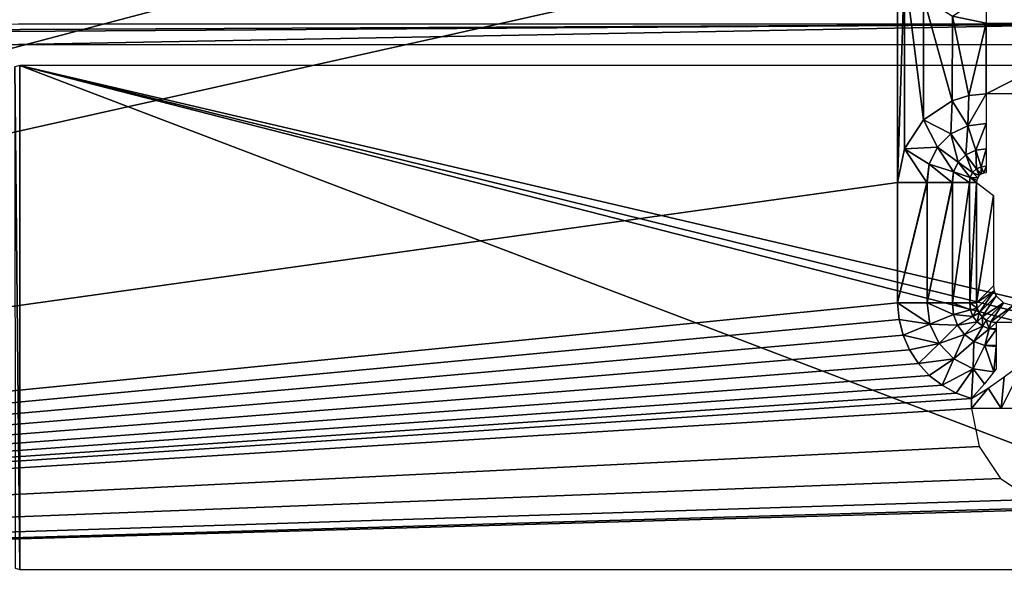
# Model space of a CAD drawing. Header units: millimetres. Extents: x -131 to 131, y -208 to 128.
# Tile 16 of 23: x 50 to 100, y -178 to -150. Entities that reach past the tile are written whole.
import ezdxf

# ---------------------------------------------------------------- set-up
doc = ezdxf.new("R2010")
doc.units = ezdxf.units.MM
doc.header["$LTSCALE"] = 127.314815
for name, color, linetype in [('1', 7, 'CONTINUOUS'), ('144', 7, 'CONTINUOUS'), ('145', 7, 'CONTINUOUS'), ('146', 7, 'CONTINUOUS'), ('26', 7, 'CONTINUOUS'), ('27', 7, 'CONTINUOUS'), ('48', 7, 'CONTINUOUS'), ('59', 7, 'CONTINUOUS'), ('6', 7, 'CONTINUOUS'), ('60', 7, 'CONTINUOUS'), ('61', 7, 'CONTINUOUS'), ('63', 7, 'CONTINUOUS'), ('65', 7, 'CONTINUOUS')]:
    doc.layers.add(name, color=color, linetype=linetype)

msp = doc.modelspace()

# ---------------------------------------------------------------- linework, layer by layer
at = {"layer": '1', "color": 8, "linetype": 'Continuous', "true_color": 0x787878}
for points in [[(122, -178.822), (122, -128.092), (-122, -178.822), (122, -178.822)], [(122, -128.092), (-122, -128.092), (-122, -178.822), (122, -128.092)]]:
    msp.add_3dface(points, dxfattribs=at)
at = {"layer": '144', "color": 8, "linetype": 'Continuous', "true_color": 0x787878}
for points in [[(50.012, -149.757, -39.5), (-105.343, -150.783, -39.5), (105.343, -149.757, -39.5), (50.012, -149.757, -39.5)], [(-105.343, -150.783, -39.5), (-50.012, -150.783, -39.5), (105.343, -149.757, -39.5), (-105.343, -150.783, -39.5)], [(105.343, -149.757, -39.5), (-50.012, -150.783, -39.5), (50.012, -150.783, -39.5), (105.343, -149.757, -39.5)], [(105.343, -150.783, -39.5), (105.343, -149.757, -39.5), (50.012, -150.783, -39.5), (105.343, -150.783, -39.5)]]:
    msp.add_3dface(points, dxfattribs=at)
at = {"layer": '145', "color": 8, "linetype": 'Continuous', "true_color": 0x787878}
for points in [[(-120.433, -179.75, -45), (-120.5, -179.5, -45), (120.5, -128.018, -45), (-120.433, -179.75, -45)], [(-120.5, -179.5, -45), (-120.5, -128.018, -45), (120.5, -128.018, -45), (-120.5, -179.5, -45)], [(-120.25, -179.933, -45), (-120.433, -179.75, -45), (120.5, -128.018, -45), (-120.25, -179.933, -45)], [(-120, -180, -45), (-120.25, -179.933, -45), (120.5, -128.018, -45), (-120, -180, -45)], [(120, -180, -45), (-120, -180, -45), (120.5, -128.018, -45), (120, -180, -45)]]:
    msp.add_3dface(points, dxfattribs=at)
at = {"layer": '146', "color": 8, "linetype": 'Continuous', "true_color": 0x787878}
for points in [[(49.827, -151.916, -43), (50.079, -177.421, -43), (50.079, -151.849, -43), (49.827, -151.916, -43)], [(105.238, -151.849, -43), (50.079, -151.849, -43), (105.251, -164.75, -43), (105.238, -151.849, -43)], [(105.251, -164.75, -43), (50.079, -151.849, -43), (105.403, -165.514, -43), (105.251, -164.75, -43)], [(105.403, -165.514, -43), (50.079, -151.849, -43), (105.835, -166.162, -43), (105.403, -165.514, -43)], [(50.079, -151.849, -43), (117.238, -177.421, -43), (105.835, -166.162, -43), (50.079, -151.849, -43)], [(50.079, -177.421, -43), (117.238, -177.421, -43), (50.079, -151.849, -43), (50.079, -177.421, -43)], [(49.829, -177.355, -43), (50.079, -177.421, -43), (49.827, -151.916, -43), (49.829, -177.355, -43)]]:
    msp.add_3dface(points, dxfattribs=at)
at = {"layer": '26', "color": 8, "linetype": 'Continuous', "true_color": 0x787878}
msp.add_3dface([(100.474, -164.025, -30.776), (101.355, -164.895, -5.86), (99.604, -164.895, -5.86), (100.474, -164.025, -30.776)], dxfattribs=at)
at = {"layer": '27', "color": 8, "linetype": 'Continuous', "true_color": 0x787878}
for points in [[(99.475, -158.447, -30.774), (98.605, -163.896, -5.86), (98.605, -157.794, -5.86), (99.475, -158.447, -30.774)], [(99.475, -163.026, -30.776), (98.605, -163.896, -5.86), (99.475, -158.447, -30.776), (99.475, -163.026, -30.776)], [(99.475, -158.447, -30.776), (98.605, -163.896, -5.86), (99.475, -158.447, -30.774), (99.475, -158.447, -30.776)]]:
    msp.add_3dface(points, dxfattribs=at)
at = {"layer": '48', "color": 8, "linetype": 'Continuous', "true_color": 0x787878}
for points in [[(98.605, -163.896, -5.86), (99.475, -163.026, -30.776), (99.51, -163.288, -30.782), (98.605, -163.896, -5.86)], [(98.605, -163.896, -5.86), (99.51, -163.288, -30.782), (98.638, -164.158, -5.829), (98.605, -163.896, -5.86)], [(98.638, -164.158, -5.829), (99.51, -163.288, -30.782), (98.738, -164.399, -5.809), (98.638, -164.158, -5.829)], [(99.51, -163.288, -30.782), (99.61, -163.528, -30.786), (98.738, -164.399, -5.809), (99.51, -163.288, -30.782)], [(98.738, -164.399, -5.809), (99.61, -163.528, -30.786), (98.896, -164.606, -5.803), (98.738, -164.399, -5.809)], [(99.61, -163.528, -30.786), (99.976, -163.892, -30.786), (98.896, -164.606, -5.803), (99.61, -163.528, -30.786)], [(98.896, -164.606, -5.803), (99.976, -163.892, -30.786), (99.103, -164.764, -5.809), (98.896, -164.606, -5.803)], [(99.103, -164.764, -5.809), (99.976, -163.892, -30.786), (99.344, -164.862, -5.829), (99.103, -164.764, -5.809)], [(99.976, -163.892, -30.786), (100.474, -164.025, -30.776), (99.344, -164.862, -5.829), (99.976, -163.892, -30.786)], [(100.474, -164.025, -30.776), (99.604, -164.895, -5.86), (99.344, -164.862, -5.829), (100.474, -164.025, -30.776)]]:
    msp.add_3dface(points, dxfattribs=at)
at = {"layer": '59', "color": 8, "linetype": 'Continuous', "true_color": 0x787878}
for points in [[(96.239, -164.968, -2.278), (94.607, -163.896, -2), (96.106, -163.896, -2.291), (96.239, -164.968, -2.278)], [(94.677, -164.73, -2), (94.607, -163.896, -2), (96.239, -164.968, -2.278), (94.677, -164.73, -2)], [(97.441, -164.476, -3.102), (96.106, -163.896, -2.291), (97.387, -163.896, -3.124), (97.441, -164.476, -3.102)], [(96.239, -164.968, -2.278), (96.106, -163.896, -2.291), (97.441, -164.476, -3.102), (96.239, -164.968, -2.278)], [(98.296, -164.247, -4.347), (97.387, -163.896, -3.124), (98.263, -163.896, -4.376), (98.296, -164.247, -4.347)], [(97.441, -164.476, -3.102), (97.387, -163.896, -3.124), (98.296, -164.247, -4.347), (97.441, -164.476, -3.102)], [(98.424, -164.578, -4.329), (97.441, -164.476, -3.102), (98.296, -164.247, -4.347), (98.424, -164.578, -4.329)], [(98.605, -163.896, -5.86), (98.638, -164.158, -5.829), (98.263, -163.896, -4.376), (98.605, -163.896, -5.86)], [(98.638, -164.158, -5.829), (98.296, -164.247, -4.347), (98.263, -163.896, -4.376), (98.638, -164.158, -5.829)], [(98.638, -164.158, -5.829), (98.424, -164.578, -4.329), (98.296, -164.247, -4.347), (98.638, -164.158, -5.829)], [(98.638, -164.158, -5.829), (98.738, -164.399, -5.809), (98.424, -164.578, -4.329), (98.638, -164.158, -5.829)], [(94.88, -165.526, -2), (94.677, -164.73, -2), (96.239, -164.968, -2.278), (94.88, -165.526, -2)], [(97.652, -165.024, -3.088), (96.239, -164.968, -2.278), (97.441, -164.476, -3.102), (97.652, -165.024, -3.088)], [(97.652, -165.024, -3.088), (97.441, -164.476, -3.102), (98.424, -164.578, -4.329), (97.652, -165.024, -3.088)], [(98.638, -164.862, -4.323), (97.652, -165.024, -3.088), (98.424, -164.578, -4.329), (98.638, -164.862, -4.323)], [(98.738, -164.399, -5.809), (98.638, -164.862, -4.323), (98.424, -164.578, -4.329), (98.738, -164.399, -5.809)], [(98.738, -164.399, -5.809), (98.896, -164.606, -5.803), (98.638, -164.862, -4.323), (98.738, -164.399, -5.809)], [(98.896, -164.606, -5.803), (98.922, -165.076, -4.329), (98.638, -164.862, -4.323), (98.896, -164.606, -5.803)], [(98.896, -164.606, -5.803), (99.103, -164.764, -5.809), (98.922, -165.076, -4.329), (98.896, -164.606, -5.803)], [(99.103, -164.764, -5.809), (99.253, -165.204, -4.347), (98.922, -165.076, -4.329), (99.103, -164.764, -5.809)], [(99.103, -164.764, -5.809), (99.344, -164.862, -5.829), (99.253, -165.204, -4.347), (99.103, -164.764, -5.809)], [(96.707, -165.948, -2.271), (94.88, -165.526, -2), (96.239, -164.968, -2.278), (96.707, -165.948, -2.271)], [(96.707, -165.948, -2.271), (96.239, -164.968, -2.278), (97.652, -165.024, -3.088), (96.707, -165.948, -2.271)], [(98.006, -165.494, -3.084), (96.707, -165.948, -2.271), (97.652, -165.024, -3.088), (98.006, -165.494, -3.084)], [(98.006, -165.494, -3.084), (97.652, -165.024, -3.088), (98.638, -164.862, -4.323), (98.006, -165.494, -3.084)], [(98.922, -165.076, -4.329), (98.006, -165.494, -3.084), (98.638, -164.862, -4.323), (98.922, -165.076, -4.329)], [(98.476, -165.848, -3.088), (98.006, -165.494, -3.084), (98.922, -165.076, -4.329), (98.476, -165.848, -3.088)], [(99.253, -165.204, -4.347), (98.476, -165.848, -3.088), (98.922, -165.076, -4.329), (99.253, -165.204, -4.347)], [(99.024, -166.059, -3.102), (98.476, -165.848, -3.088), (99.253, -165.204, -4.347), (99.024, -166.059, -3.102)], [(99.604, -165.237, -4.376), (99.024, -166.059, -3.102), (99.253, -165.204, -4.347), (99.604, -165.237, -4.376)], [(99.604, -166.03, -3.207), (99.024, -166.059, -3.102), (99.604, -165.237, -4.376), (99.604, -166.03, -3.207)], [(99.344, -164.862, -5.829), (99.604, -164.895, -5.86), (99.253, -165.204, -4.347), (99.344, -164.862, -5.829)], [(99.253, -165.204, -4.347), (99.604, -164.895, -5.86), (99.604, -165.215, -4.428), (99.253, -165.204, -4.347)], [(99.604, -165.237, -4.376), (99.253, -165.204, -4.347), (99.604, -165.215, -4.428), (99.604, -165.237, -4.376)], [(95.21, -166.277, -2), (94.88, -165.526, -2), (96.707, -165.948, -2.271), (95.21, -166.277, -2)], [(97.466, -166.731, -2.271), (96.707, -165.948, -2.271), (98.006, -165.494, -3.084), (97.466, -166.731, -2.271)], [(98.476, -165.848, -3.088), (97.466, -166.731, -2.271), (98.006, -165.494, -3.084), (98.476, -165.848, -3.088)], [(98.432, -167.23, -2.277), (97.466, -166.731, -2.271), (98.476, -165.848, -3.088), (98.432, -167.23, -2.277)], [(99.024, -166.059, -3.102), (98.432, -167.23, -2.277), (98.476, -165.848, -3.088), (99.024, -166.059, -3.102)], [(95.659, -166.964, -2), (95.21, -166.277, -2), (96.707, -165.948, -2.271), (95.659, -166.964, -2)], [(97.466, -166.731, -2.271), (95.659, -166.964, -2), (96.707, -165.948, -2.271), (97.466, -166.731, -2.271)], [(99.49, -167.397, -2.29), (98.432, -167.23, -2.277), (99.024, -166.059, -3.102), (99.49, -167.397, -2.29)], [(99.604, -166.113, -3.124), (99.024, -166.059, -3.102), (99.604, -166.03, -3.207), (99.604, -166.113, -3.124)], [(99.604, -166.113, -3.124), (99.49, -167.397, -2.29), (99.024, -166.059, -3.102), (99.604, -166.113, -3.124)], [(99.604, -167.23, -2.362), (99.49, -167.397, -2.29), (99.604, -166.113, -3.124), (99.604, -167.23, -2.362)], [(96.215, -167.568, -2), (95.659, -166.964, -2), (97.466, -166.731, -2.271), (96.215, -167.568, -2)], [(96.861, -168.073, -2), (96.215, -167.568, -2), (97.466, -166.731, -2.271), (96.861, -168.073, -2)], [(98.432, -167.23, -2.277), (96.861, -168.073, -2), (97.466, -166.731, -2.271), (98.432, -167.23, -2.277)], [(97.582, -168.466, -2), (96.861, -168.073, -2), (98.432, -167.23, -2.277), (97.582, -168.466, -2)], [(98.357, -168.735, -2), (97.582, -168.466, -2), (98.432, -167.23, -2.277), (98.357, -168.735, -2)], [(99.021, -168.006, -2.09), (98.357, -168.735, -2), (98.432, -167.23, -2.277), (99.021, -168.006, -2.09)], [(99.49, -167.397, -2.29), (99.021, -168.006, -2.09), (98.432, -167.23, -2.277), (99.49, -167.397, -2.29)]]:
    msp.add_3dface(points, dxfattribs=at)
at = {"layer": '6', "color": 8, "linetype": 'Continuous', "true_color": 0x787878}
for points in [[(94.607, -139.104, -2), (-56.055, -178.874, -2), (36.851, -148.118, -2), (94.607, -139.104, -2)], [(94.607, -145.206, -2), (-56.055, -178.874, -2), (94.607, -139.104, -2), (94.607, -145.206, -2)], [(94.607, -157.794, -2), (-56.055, -178.874, -2), (94.607, -145.206, -2), (94.607, -157.794, -2)], [(94.95, -146.928, -2), (94.607, -157.794, -2), (94.607, -145.206, -2), (94.95, -146.928, -2)], [(94.949, -156.074, -2), (94.607, -157.794, -2), (94.95, -146.928, -2), (94.949, -156.074, -2)], [(95.923, -154.615, -2), (94.949, -156.074, -2), (94.95, -146.928, -2), (95.923, -154.615, -2)], [(95.925, -148.386, -2), (95.923, -154.615, -2), (94.95, -146.928, -2), (95.925, -148.386, -2)], [(97.382, -153.64, -2), (95.923, -154.615, -2), (95.925, -148.386, -2), (97.382, -153.64, -2)], [(97.384, -149.361, -2), (97.382, -153.64, -2), (95.925, -148.386, -2), (97.384, -149.361, -2)], [(98.227, -153.383, -2), (97.382, -153.64, -2), (97.384, -149.361, -2), (98.227, -153.383, -2)], [(99.106, -149.703, -2), (98.227, -153.383, -2), (97.384, -149.361, -2), (99.106, -149.703, -2)], [(99.106, -153.297, -2), (98.227, -153.383, -2), (99.106, -149.703, -2), (99.106, -153.297, -2)], [(106.16, -153.297, -2), (99.106, -153.297, -2), (106.16, -149.703, -2), (106.16, -153.297, -2)], [(106.16, -149.703, -2), (99.106, -153.297, -2), (99.106, -149.703, -2), (106.16, -149.703, -2)], [(94.607, -163.896, -2), (-56.055, -178.874, -2), (94.607, -157.794, -2), (94.607, -163.896, -2)], [(94.677, -164.73, -2), (-56.055, -178.874, -2), (94.607, -163.896, -2), (94.677, -164.73, -2)], [(94.88, -165.526, -2), (-56.055, -178.874, -2), (94.677, -164.73, -2), (94.88, -165.526, -2)], [(95.21, -166.277, -2), (-56.055, -178.874, -2), (94.88, -165.526, -2), (95.21, -166.277, -2)], [(95.659, -166.964, -2), (-56.055, -178.874, -2), (95.21, -166.277, -2), (95.659, -166.964, -2)], [(96.215, -167.568, -2), (-56.055, -178.874, -2), (95.659, -166.964, -2), (96.215, -167.568, -2)], [(96.861, -168.073, -2), (-56.055, -178.874, -2), (96.215, -167.568, -2), (96.861, -168.073, -2)], [(97.582, -168.466, -2), (-56.055, -178.874, -2), (96.861, -168.073, -2), (97.582, -168.466, -2)], [(98.357, -168.735, -2), (-56.055, -178.874, -2), (97.582, -168.466, -2), (98.357, -168.735, -2)], [(98.357, -169.242, -2), (-56.055, -178.874, -2), (98.357, -168.735, -2), (98.357, -169.242, -2)], [(98.743, -171.174, -2), (-56.055, -178.874, -2), (98.357, -169.242, -2), (98.743, -171.174, -2)], [(99.826, -172.791, -2), (-56.055, -178.874, -2), (98.743, -171.174, -2), (99.826, -172.791, -2)], [(101.441, -173.868, -2), (-56.055, -178.874, -2), (99.826, -172.791, -2), (101.441, -173.868, -2)], [(103.345, -174.246, -2), (-56.055, -178.874, -2), (101.441, -173.868, -2), (103.345, -174.246, -2)], [(106.655, -174.246, -2), (-56.055, -178.874, -2), (103.345, -174.246, -2), (106.655, -174.246, -2)], [(116.477, -178.874, -2), (-56.055, -178.874, -2), (106.655, -174.246, -2), (116.477, -178.874, -2)]]:
    msp.add_3dface(points, dxfattribs=at)
at = {"layer": '60', "color": 8, "linetype": 'Continuous', "true_color": 0x787878}
for points in [[(94.607, -163.896, -2), (94.607, -157.794, -2), (96.081, -157.794, -2.282), (94.607, -163.896, -2)], [(96.106, -163.896, -2.291), (94.607, -163.896, -2), (96.106, -157.794, -2.291), (96.106, -163.896, -2.291)], [(96.106, -157.794, -2.291), (94.607, -163.896, -2), (96.081, -157.794, -2.282), (96.106, -157.794, -2.291)], [(97.374, -157.794, -3.112), (96.106, -163.896, -2.291), (96.106, -157.794, -2.291), (97.374, -157.794, -3.112)], [(97.387, -163.896, -3.124), (96.106, -163.896, -2.291), (97.386, -157.794, -3.123), (97.387, -163.896, -3.124)], [(97.386, -157.794, -3.123), (96.106, -163.896, -2.291), (97.374, -157.794, -3.112), (97.386, -157.794, -3.123)], [(98.259, -157.794, -4.368), (97.387, -163.896, -3.124), (97.386, -157.794, -3.123), (98.259, -157.794, -4.368)], [(98.263, -163.896, -4.376), (97.387, -163.896, -3.124), (98.259, -157.794, -4.368), (98.263, -163.896, -4.376)], [(98.605, -157.794, -5.86), (98.263, -163.896, -4.376), (98.259, -157.794, -4.368), (98.605, -157.794, -5.86)], [(98.605, -157.794, -5.86), (98.605, -163.896, -5.86), (98.263, -163.896, -4.376), (98.605, -157.794, -5.86)]]:
    msp.add_3dface(points, dxfattribs=at)
at = {"layer": '61', "color": 8, "linetype": 'Continuous', "true_color": 0x787878}
for points in [[(98.17, -154.916, -2.28), (99.106, -153.297, -2), (99.106, -154.804, -2.295), (98.17, -154.916, -2.28)], [(98.227, -153.383, -2), (99.106, -153.297, -2), (98.17, -154.916, -2.28), (98.227, -153.383, -2)], [(95.923, -154.615, -2), (97.382, -153.64, -2), (97.313, -155.328, -2.272), (95.923, -154.615, -2)], [(97.313, -155.328, -2.272), (97.382, -153.64, -2), (98.17, -154.916, -2.28), (97.313, -155.328, -2.272)], [(97.382, -153.64, -2), (98.227, -153.383, -2), (98.17, -154.916, -2.28), (97.382, -153.64, -2)], [(94.949, -156.074, -2), (95.923, -154.615, -2), (96.632, -155.998, -2.269), (94.949, -156.074, -2)], [(96.632, -155.998, -2.269), (95.923, -154.615, -2), (97.313, -155.328, -2.272), (96.632, -155.998, -2.269)], [(98.17, -154.916, -2.28), (99.106, -154.804, -2.295), (98.569, -156.147, -3.109), (98.17, -154.916, -2.28)], [(98.569, -156.147, -3.109), (99.106, -154.804, -2.295), (99.106, -156.089, -3.136), (98.569, -156.147, -3.109)], [(96.632, -155.998, -2.269), (97.313, -155.328, -2.272), (97.684, -156.762, -3.088), (96.632, -155.998, -2.269)], [(97.313, -155.328, -2.272), (98.17, -154.916, -2.28), (98.076, -156.379, -3.093), (97.313, -155.328, -2.272)], [(97.684, -156.762, -3.088), (97.313, -155.328, -2.272), (98.076, -156.379, -3.093), (97.684, -156.762, -3.088)], [(98.076, -156.379, -3.093), (98.17, -154.916, -2.28), (98.569, -156.147, -3.109), (98.076, -156.379, -3.093)], [(94.607, -157.794, -2), (94.949, -156.074, -2), (96.081, -157.794, -2.282), (94.607, -157.794, -2)], [(96.207, -156.853, -2.272), (94.949, -156.074, -2), (96.632, -155.998, -2.269), (96.207, -156.853, -2.272)], [(96.081, -157.794, -2.282), (94.949, -156.074, -2), (96.207, -156.853, -2.272), (96.081, -157.794, -2.282)], [(96.207, -156.853, -2.272), (96.632, -155.998, -2.269), (97.441, -157.254, -3.094), (96.207, -156.853, -2.272)], [(97.441, -157.254, -3.094), (96.632, -155.998, -2.269), (97.684, -156.762, -3.088), (97.441, -157.254, -3.094)], [(98.076, -156.379, -3.093), (98.569, -156.147, -3.109), (98.601, -157.101, -4.343), (98.076, -156.379, -3.093)], [(98.569, -156.147, -3.109), (99.106, -156.089, -3.136), (98.843, -156.989, -4.365), (98.569, -156.147, -3.109)], [(98.601, -157.101, -4.343), (98.569, -156.147, -3.109), (98.843, -156.989, -4.365), (98.601, -157.101, -4.343)], [(98.843, -156.989, -4.365), (99.106, -156.089, -3.136), (99.106, -156.963, -4.4), (98.843, -156.989, -4.365)], [(96.106, -157.794, -2.291), (96.081, -157.794, -2.282), (96.207, -156.853, -2.272), (96.106, -157.794, -2.291)], [(97.374, -157.794, -3.112), (96.106, -157.794, -2.291), (96.207, -156.853, -2.272), (97.374, -157.794, -3.112)], [(97.374, -157.794, -3.112), (96.207, -156.853, -2.272), (97.441, -157.254, -3.094), (97.374, -157.794, -3.112)], [(97.441, -157.254, -3.094), (97.684, -156.762, -3.088), (98.29, -157.53, -4.345), (97.441, -157.254, -3.094)], [(97.684, -156.762, -3.088), (98.076, -156.379, -3.093), (98.409, -157.289, -4.336), (97.684, -156.762, -3.088)], [(98.29, -157.53, -4.345), (97.684, -156.762, -3.088), (98.409, -157.289, -4.336), (98.29, -157.53, -4.345)], [(98.409, -157.289, -4.336), (98.076, -156.379, -3.093), (98.601, -157.101, -4.343), (98.409, -157.289, -4.336)], [(97.386, -157.794, -3.123), (97.374, -157.794, -3.112), (97.441, -157.254, -3.094), (97.386, -157.794, -3.123)], [(98.259, -157.794, -4.368), (97.386, -157.794, -3.123), (97.441, -157.254, -3.094), (98.259, -157.794, -4.368)], [(98.259, -157.794, -4.368), (97.441, -157.254, -3.094), (98.29, -157.53, -4.345), (98.259, -157.794, -4.368)], [(98.29, -157.53, -4.345), (98.409, -157.289, -4.336), (98.67, -157.544, -5.827), (98.29, -157.53, -4.345)], [(98.409, -157.289, -4.336), (98.601, -157.101, -4.343), (98.75, -157.44, -5.827), (98.409, -157.289, -4.336)], [(98.67, -157.544, -5.827), (98.409, -157.289, -4.336), (98.75, -157.44, -5.827), (98.67, -157.544, -5.827)], [(98.601, -157.101, -4.343), (98.843, -156.989, -4.365), (98.854, -157.361, -5.84), (98.601, -157.101, -4.343)], [(98.75, -157.44, -5.827), (98.601, -157.101, -4.343), (98.854, -157.361, -5.84), (98.75, -157.44, -5.827)], [(98.843, -156.989, -4.365), (99.106, -156.963, -4.4), (98.975, -157.312, -5.863), (98.843, -156.989, -4.365)], [(98.854, -157.361, -5.84), (98.843, -156.989, -4.365), (98.975, -157.312, -5.863), (98.854, -157.361, -5.84)], [(98.975, -157.312, -5.863), (99.106, -156.963, -4.4), (99.106, -157.296, -5.895), (98.975, -157.312, -5.863)], [(98.605, -157.794, -5.86), (98.259, -157.794, -4.368), (98.29, -157.53, -4.345), (98.605, -157.794, -5.86)], [(98.621, -157.665, -5.838), (98.29, -157.53, -4.345), (98.67, -157.544, -5.827), (98.621, -157.665, -5.838)], [(98.605, -157.794, -5.86), (98.29, -157.53, -4.345), (98.621, -157.665, -5.838), (98.605, -157.794, -5.86)]]:
    msp.add_3dface(points, dxfattribs=at)
at = {"layer": '63', "color": 8, "linetype": 'Continuous', "true_color": 0x787878}
for points in [[(101.136, -169.242, -3.123), (99.856, -169.242, -2.291), (101.039, -166.882, -3.032), (101.136, -169.242, -3.123)], [(101.039, -166.882, -3.032), (99.856, -169.242, -2.291), (100.02, -167.646, -2.362), (101.039, -166.882, -3.032)], [(100.02, -167.646, -2.362), (99.856, -169.242, -2.291), (99.203, -168.215, -2.09), (100.02, -167.646, -2.362)], [(98.357, -169.242, -2), (98.357, -168.735, -2), (99.203, -168.215, -2.09), (98.357, -169.242, -2)], [(99.856, -169.242, -2.291), (98.357, -169.242, -2), (99.203, -168.215, -2.09), (99.856, -169.242, -2.291)]]:
    msp.add_3dface(points, dxfattribs=at)
at = {"layer": '65', "color": 8, "linetype": 'Continuous', "true_color": 0x787878}
msp.add_3dface([(99.106, -149.703, -2), (97.384, -149.361, -2), (99.106, -148.196, -2.295), (99.106, -149.703, -2)], dxfattribs=at)

doc.saveas('drawing.dxf')
